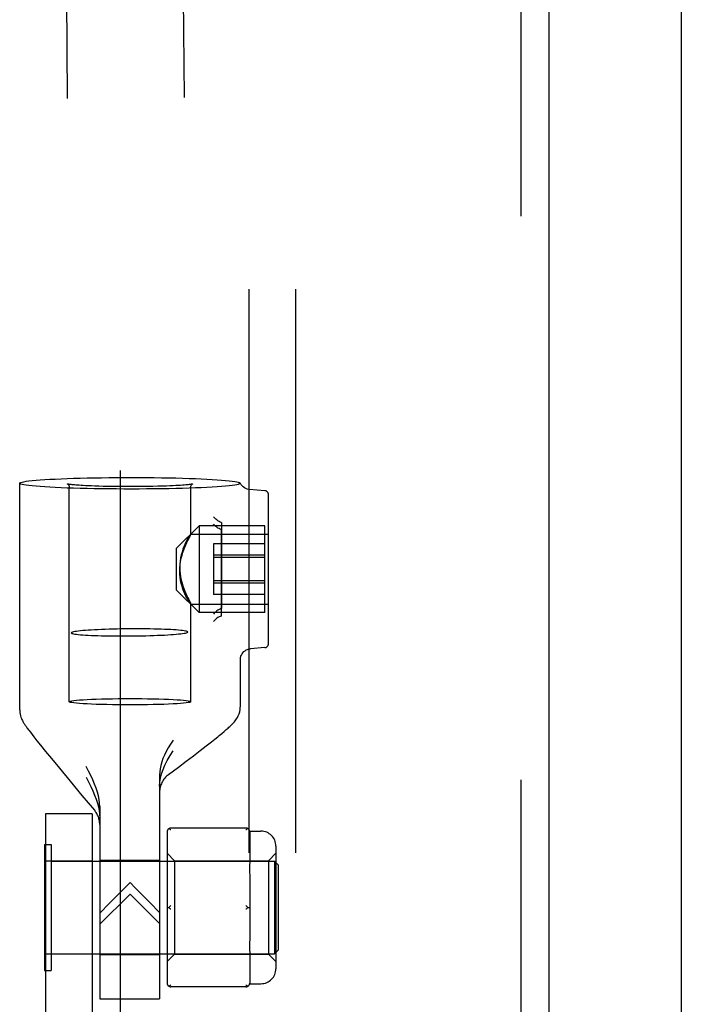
# Model space of a CAD drawing. Header units: inches. Extents: x 0 to 274, y 0 to 177.
# Tile 100 of 138: x 129.34 to 131.1, y 110.46 to 113.09. Entities that reach past the tile are written whole.
import ezdxf

# ---------------------------------------------------------------- set-up
doc = ezdxf.new("R2010")
doc.units = ezdxf.units.IN
doc.header["$LTSCALE"] = 15.069778
doc.header["$MEASUREMENT"] = 0
doc.linetypes.add('HIDDEN', pattern=[0.2, 0.1, -0.1])
doc.layers.get('0').update_dxf_attribs({"linetype": 'CONTINUOUS'})
for name, color, linetype in [('DEFAULT_2', 8, 'HIDDEN'), ('EXD_ENCLOSURE_DOOR_ASSEMBLY', 7, 'CONTINUOUS'), ('SUBPANEL', 7, 'CONTINUOUS')]:
    doc.layers.add(name, color=color, linetype=linetype)

msp = doc.modelspace()

# ---------------------------------------------------------------- linework, layer by layer
at = {"color": 3, "linetype": 'Continuous'}
msp.add_line((131.1047, 125.1333), (131.1047, 90.7593), dxfattribs=at)
at = {"layer": 'DEFAULT_2', "color": 8, "linetype": 'HIDDEN'}
for p, q in [((129.6047, 123.9443), (129.6047, 91.9483)), ((129.387, 123.4324), (129.4733, 111.4547)), ((129.699, 123.4347), (129.7853, 111.4569)), ((129.3357, 111.2488), (129.3357, 111.8547)), ((129.4682, 111.2705), (129.4682, 111.8447)), ((129.7932, 111.718), (129.7932, 111.8447)), ((129.9256, 111.8551), (129.9257, 111.8547)), ((129.9915, 111.8348), (129.9502, 111.8381)), ((130.0007, 111.4254), (130.0007, 111.8248)), ((129.7552, 111.6813), (129.8152, 111.7413)), ((129.9907, 111.7413), (129.8152, 111.7413)), ((129.8152, 111.7413), (129.8152, 111.5088)), ((129.8757, 111.7473), (129.8757, 111.6365)), ((129.9907, 111.5088), (129.9907, 111.7413)), ((129.793, 111.7185), (130.0007, 111.7185)), ((129.7932, 111.7184), (129.7931, 111.7185)), ((129.8757, 111.5027), (129.8757, 111.7277)), ((129.7552, 111.5688), (129.7552, 111.6813)), ((129.9907, 111.693), (129.8537, 111.693)), ((129.8537, 111.693), (129.8537, 111.557)), ((129.9907, 111.6621), (129.8537, 111.6621)), ((129.9907, 111.6559), (129.8537, 111.6559)), ((129.8757, 111.6365), (129.8757, 111.5224)), ((129.9907, 111.5941), (129.8537, 111.5941)), ((129.9907, 111.5879), (129.8537, 111.5879)), ((129.7552, 111.5688), (129.8152, 111.5088)), ((129.9907, 111.557), (129.8537, 111.557)), ((129.793, 111.5315), (130.0007, 111.5315)), ((129.7932, 111.5316), (129.7931, 111.5315)), ((129.7932, 111.2705), (129.7932, 111.532)), ((129.9907, 111.5088), (129.8152, 111.5088)), ((129.9915, 111.4153), (129.9527, 111.4122)), ((129.9257, 111.2581), (129.9257, 111.3827)), ((129.3643, 111.1888), (129.3687, 111.183)), ((129.3687, 111.183), (129.3737, 111.1767)), ((129.8761, 111.1858), (129.8824, 111.191)), ((129.3737, 111.1767), (129.3819, 111.1662)), ((129.3819, 111.1662), (129.3912, 111.1546)), ((129.3912, 111.1546), (129.4051, 111.1373)), ((129.8182, 111.1397), (129.8343, 111.1522)), ((129.8343, 111.1522), (129.8487, 111.1636)), ((129.8487, 111.1636), (129.8574, 111.1705)), ((129.8574, 111.1705), (129.8654, 111.177)), ((129.4051, 111.1373), (129.4206, 111.1183)), ((129.7811, 111.1112), (129.8005, 111.126)), ((129.8005, 111.126), (129.8182, 111.1397)), ((129.4206, 111.1183), (129.4419, 111.0924)), ((129.7601, 111.0953), (129.7811, 111.1112)), ((129.4419, 111.0924), (129.4704, 111.058)), ((129.7097, 111.0745), (129.7097, 110.4762)), ((129.7338, 111.0755), (129.7601, 111.0953)), ((129.4704, 111.058), (129.5022, 111.02)), ((129.5022, 111.02), (129.5355, 110.9804)), ((129.5297, 110.9703), (129.4047, 110.9703)), ((129.4047, 110.9703), (129.4047, 105.7203)), ((129.5297, 110.9703), (129.5297, 105.7203)), ((129.5497, 110.9898), (129.5497, 110.4762)), ((129.7297, 110.9224), (129.7297, 110.5181)), ((129.9407, 110.9324), (129.7397, 110.9324)), ((129.9505, 110.9243), (129.9807, 110.9243)), ((129.9507, 110.9224), (129.9507, 110.8449)), ((129.4017, 110.8888), (129.4197, 110.8888)), ((129.4017, 110.8888), (129.4017, 110.5518)), ((129.4197, 110.8888), (129.4197, 110.5518)), ((129.7297, 110.8653), (129.7497, 110.8453)), ((130.0007, 110.8453), (130.0207, 110.8653)), ((130.0207, 110.8843), (130.0207, 110.5563)), ((129.4047, 110.8453), (129.5297, 110.8453)), ((129.4197, 110.8443), (130.0167, 110.8443)), ((129.5497, 110.8463), (129.7097, 110.8463)), ((129.7497, 110.8453), (130.0007, 110.8453)), ((129.7497, 110.8453), (129.7497, 110.5953)), ((130.0007, 110.8453), (130.0007, 110.5953)), ((130.0167, 110.8443), (130.0167, 110.5963)), ((130.0267, 110.8343), (130.0167, 110.8443)), ((130.0267, 110.8343), (130.0267, 110.6063)), ((129.6442, 110.7731), (129.6307, 110.7866)), ((129.9507, 110.7978), (129.9507, 110.6427)), ((129.5761, 110.7318), (129.5497, 110.7051)), ((129.6031, 110.7283), (129.6307, 110.7557)), ((129.6307, 110.7557), (129.6575, 110.729)), ((129.7097, 110.7072), (129.6839, 110.7332)), ((129.7297, 110.7203), (129.7347, 110.7203)), ((129.9457, 110.7203), (129.9507, 110.7203)), ((129.6969, 110.69), (129.7097, 110.6774)), ((129.9505, 110.6104), (129.9507, 110.5956)), ((130.0267, 110.6063), (130.0167, 110.5963)), ((129.5297, 110.5953), (129.4047, 110.5953)), ((129.4197, 110.5963), (130.0167, 110.5963)), ((129.5497, 110.5943), (129.7097, 110.5943)), ((129.7297, 110.5753), (129.7497, 110.5953)), ((129.7497, 110.5953), (130.0007, 110.5953)), ((129.9507, 110.5956), (129.9507, 110.5181)), ((130.0007, 110.5953), (130.0207, 110.5753)), ((129.4017, 110.5518), (129.4197, 110.5518)), ((129.9407, 110.5081), (129.7397, 110.5081)), ((129.9505, 110.5163), (129.9807, 110.5163)), ((129.5497, 110.4762), (129.7097, 110.4762))]:
    msp.add_line(p, q, dxfattribs=at)
for points in [[(129.3357, 111.8547), (129.3364, 111.8558), (129.3385, 111.8568), (129.342, 111.8579), (129.3468, 111.8589), (129.353, 111.8599), (129.3605, 111.8609), (129.3693, 111.8619), (129.3794, 111.8628), (129.3906, 111.8637), (129.403, 111.8645), (129.4164, 111.8653), (129.4309, 111.8661), (129.4463, 111.8668), (129.4626, 111.8674), (129.4796, 111.868), (129.4974, 111.8685), (129.5159, 111.8689), (129.5349, 111.8693), (129.5543, 111.8696), (129.5741, 111.8699), (129.5941, 111.87), (129.6144, 111.8701), (129.6347, 111.8701), (129.655, 111.8701), (129.6751, 111.87), (129.6951, 111.8698), (129.7148, 111.8695), (129.734, 111.8692), (129.7528, 111.8688), (129.771, 111.8683), (129.7885, 111.8677), (129.8053, 111.8671), (129.8213, 111.8665), (129.8363, 111.8658), (129.8504, 111.865), (129.8634, 111.8642), (129.8753, 111.8633), (129.8861, 111.8624), (129.8956, 111.8615), (129.9039, 111.8605), (129.9109, 111.8595), (129.9166, 111.8585)], [(129.9166, 111.8509), (129.9109, 111.8499), (129.9039, 111.8489), (129.8956, 111.8479), (129.8861, 111.847), (129.8753, 111.8461), (129.8634, 111.8452), (129.8504, 111.8444), (129.8363, 111.8436), (129.8213, 111.8429), (129.8053, 111.8423), (129.7885, 111.8417), (129.771, 111.8411), (129.7528, 111.8406), (129.734, 111.8402), (129.7148, 111.8399), (129.6951, 111.8396), (129.6751, 111.8394), (129.655, 111.8393), (129.6347, 111.8393), (129.6144, 111.8393), (129.5941, 111.8394), (129.5741, 111.8395), (129.5543, 111.8398), (129.5349, 111.8401), (129.5159, 111.8405), (129.4974, 111.8409), (129.4796, 111.8414), (129.4626, 111.842), (129.4463, 111.8426), (129.4309, 111.8433), (129.4164, 111.8441), (129.403, 111.8449), (129.3906, 111.8457), (129.3794, 111.8466), (129.3693, 111.8475), (129.3605, 111.8485), (129.353, 111.8495), (129.3468, 111.8505), (129.342, 111.8515), (129.3385, 111.8526), (129.3364, 111.8536), (129.3357, 111.8547)], [(129.4639, 111.8527), (129.4637, 111.8527), (129.4634, 111.8528), (129.4633, 111.8528), (129.4634, 111.8528), (129.4638, 111.8526), (129.4643, 111.8523), (129.465, 111.8518), (129.4658, 111.851), (129.4667, 111.8499), (129.4674, 111.8484), (129.468, 111.8467), (129.4682, 111.8447)], [(129.6307, 111.8457), (129.6151, 111.8457), (129.5999, 111.8458), (129.585, 111.846), (129.5711, 111.8462), (129.5585, 111.8465), (129.5471, 111.8468), (129.5369, 111.8471), (129.5277, 111.8475), (129.5195, 111.8478), (129.5121, 111.8482), (129.5056, 111.8485), (129.4997, 111.8489), (129.4945, 111.8492), (129.4899, 111.8495), (129.4857, 111.8499), (129.4821, 111.8502), (129.4789, 111.8505), (129.4761, 111.8508), (129.4737, 111.851), (129.4716, 111.8513), (129.4697, 111.8516), (129.4682, 111.8518), (129.4669, 111.852), (129.4658, 111.8522), (129.4649, 111.8524), (129.4642, 111.8526), (129.4639, 111.8527)], [(129.798, 111.8528), (129.7978, 111.8528), (129.7973, 111.8526), (129.7966, 111.8525), (129.7956, 111.8522), (129.7944, 111.852), (129.7928, 111.8517), (129.791, 111.8515), (129.7888, 111.8512), (129.7862, 111.8509), (129.7832, 111.8505), (129.7797, 111.8502), (129.7758, 111.8499), (129.7712, 111.8495), (129.766, 111.8491), (129.7601, 111.8488), (129.7535, 111.8484), (129.7459, 111.848), (129.7374, 111.8476), (129.7279, 111.8473), (129.7171, 111.8469), (129.7051, 111.8466), (129.6918, 111.8463), (129.6772, 111.846), (129.6618, 111.8458), (129.6463, 111.8457), (129.6307, 111.8457)], [(129.7932, 111.8447), (129.7934, 111.8468), (129.7941, 111.8487), (129.795, 111.8503), (129.796, 111.8515), (129.7969, 111.8522), (129.7976, 111.8526), (129.7979, 111.8528), (129.798, 111.8528)], [(129.9166, 111.8585), (129.9194, 111.8579), (129.9216, 111.8572), (129.9234, 111.8566), (129.9247, 111.856), (129.9254, 111.8553), (129.9256, 111.8551)], [(129.9257, 111.8547), (129.9254, 111.8541), (129.9247, 111.8534), (129.9234, 111.8528), (129.9216, 111.8522), (129.9194, 111.8515), (129.9166, 111.8509)], [(129.9503, 111.838), (129.9477, 111.8384), (129.9438, 111.8393), (129.94, 111.8407), (129.9365, 111.8427), (129.9333, 111.8451), (129.9305, 111.8478), (129.9281, 111.8508), (129.9261, 111.854), (129.9256, 111.8551)], [(129.8747, 111.7497), (129.8716, 111.7511), (129.8686, 111.7527), (129.8657, 111.7546), (129.863, 111.7565), (129.8604, 111.7586), (129.8581, 111.7608), (129.856, 111.763), (129.8542, 111.7653)], [(129.8747, 111.7301), (129.8716, 111.7316), (129.8686, 111.7333), (129.8657, 111.735), (129.863, 111.7369), (129.8604, 111.7389), (129.8581, 111.741), (129.856, 111.743), (129.8542, 111.7451)], [(129.8747, 111.7497), (129.875, 111.7495), (129.8752, 111.7493), (129.8754, 111.749), (129.8755, 111.7487), (129.8756, 111.7484), (129.8756, 111.748), (129.8757, 111.7477), (129.8757, 111.7473)], [(129.7931, 111.7185), (129.793, 111.7184), (129.7923, 111.7177), (129.7911, 111.7161), (129.7895, 111.7137), (129.7876, 111.7105), (129.7853, 111.7066), (129.7829, 111.7021), (129.7803, 111.6969), (129.7776, 111.6912), (129.7749, 111.6849), (129.7723, 111.6781), (129.7699, 111.6708), (129.7678, 111.6632), (129.766, 111.6551), (129.7647, 111.6468), (129.7639, 111.6384), (129.7636, 111.6299)], [(129.7636, 111.6201), (129.7639, 111.6287), (129.7647, 111.6372), (129.766, 111.6457), (129.7678, 111.6541), (129.7699, 111.6621), (129.7723, 111.6698), (129.7749, 111.6771), (129.7776, 111.684), (129.7803, 111.6903), (129.7829, 111.6961), (129.7853, 111.7013), (129.7875, 111.706), (129.7911, 111.7133)], [(129.7911, 111.7133), (129.7922, 111.7158), (129.7929, 111.7175), (129.7932, 111.7184)], [(129.8757, 111.7277), (129.8757, 111.7281), (129.8756, 111.7284), (129.8756, 111.7288), (129.8755, 111.7291), (129.8754, 111.7295), (129.8752, 111.7297), (129.875, 111.73), (129.8747, 111.7301)], [(129.7636, 111.6299), (129.7639, 111.6213), (129.7647, 111.6128), (129.766, 111.6043), (129.7678, 111.5959), (129.7699, 111.5879), (129.7723, 111.5802), (129.7749, 111.5729), (129.7776, 111.5661), (129.7803, 111.5598), (129.7829, 111.554), (129.7853, 111.5487), (129.7875, 111.5441)], [(129.7931, 111.5315), (129.793, 111.5316), (129.7923, 111.5324), (129.7911, 111.5339), (129.7895, 111.5363), (129.7876, 111.5395), (129.7854, 111.5434), (129.7829, 111.5479), (129.7803, 111.5531), (129.7776, 111.5588), (129.7749, 111.5651), (129.7723, 111.5719), (129.7699, 111.5792), (129.7678, 111.5868), (129.766, 111.5949), (129.7647, 111.6032), (129.7639, 111.6116), (129.7636, 111.6201)], [(129.7875, 111.5441), (129.7911, 111.5368), (129.7922, 111.5342), (129.7929, 111.5325), (129.7932, 111.5316)], [(129.8747, 111.5199), (129.8716, 111.5184), (129.8686, 111.5168), (129.8657, 111.515), (129.863, 111.5131), (129.8604, 111.5111), (129.8581, 111.5091), (129.856, 111.507), (129.8542, 111.5049)], [(129.8757, 111.5224), (129.8757, 111.522), (129.8756, 111.5216), (129.8756, 111.5212), (129.8755, 111.5209), (129.8754, 111.5206), (129.8752, 111.5203), (129.875, 111.5201), (129.8747, 111.5199)], [(129.8755, 111.4993), (129.872, 111.4986), (129.8688, 111.4974), (129.8658, 111.4956), (129.863, 111.4936), (129.8605, 111.4915), (129.8581, 111.4894), (129.856, 111.4871), (129.8542, 111.4848)], [(129.8755, 111.4993), (129.8749, 111.4998), (129.8748, 111.5004), (129.8751, 111.501), (129.8756, 111.5015), (129.8757, 111.5021), (129.8757, 111.5027)], [(129.7853, 111.4569), (129.7849, 111.4576), (129.7838, 111.4582), (129.7818, 111.4589), (129.779, 111.4595), (129.7755, 111.4601), (129.7712, 111.4607), (129.7663, 111.4613), (129.7606, 111.4618), (129.7542, 111.4623), (129.7472, 111.4628), (129.7396, 111.4632), (129.7315, 111.4636), (129.7228, 111.464), (129.7137, 111.4643), (129.7041, 111.4646), (129.6941, 111.4648), (129.6839, 111.465), (129.6733, 111.4651), (129.6625, 111.4652), (129.6515, 111.4653), (129.6405, 111.4653), (129.6293, 111.4652), (129.6182, 111.4651), (129.6071, 111.465), (129.5962, 111.4648), (129.5854, 111.4645), (129.5748, 111.4642), (129.5645, 111.4639), (129.5546, 111.4635), (129.545, 111.4631), (129.5359, 111.4627), (129.5272, 111.4622), (129.519, 111.4617), (129.5115, 111.4611), (129.5045, 111.4605), (129.4981, 111.4599), (129.4924, 111.4593), (129.4874, 111.4587), (129.4832, 111.458), (129.4797, 111.4574), (129.4769, 111.4567), (129.4749, 111.456), (129.4738, 111.4553), (129.4733, 111.4547)], [(129.4733, 111.4547), (129.4738, 111.454), (129.4749, 111.4533), (129.4769, 111.4527), (129.4797, 111.4521), (129.4832, 111.4514), (129.4874, 111.4509), (129.4924, 111.4503), (129.4981, 111.4498), (129.5045, 111.4492), (129.5115, 111.4488), (129.519, 111.4483), (129.5272, 111.4479), (129.5359, 111.4476), (129.545, 111.4473), (129.5546, 111.447), (129.5645, 111.4468), (129.5748, 111.4466), (129.5854, 111.4464), (129.5962, 111.4463), (129.6071, 111.4463), (129.6182, 111.4463), (129.6293, 111.4464), (129.6405, 111.4465), (129.6515, 111.4466), (129.6625, 111.4468), (129.6733, 111.4471), (129.6839, 111.4474), (129.6941, 111.4477), (129.7041, 111.4481), (129.7137, 111.4485), (129.7228, 111.4489), (129.7315, 111.4494), (129.7396, 111.4499), (129.7472, 111.4505), (129.7542, 111.451), (129.7606, 111.4516), (129.7663, 111.4523), (129.7712, 111.4529), (129.7755, 111.4535), (129.779, 111.4542), (129.7818, 111.4549), (129.7838, 111.4556), (129.7849, 111.4562), (129.7853, 111.4569)], [(129.9257, 111.3827), (129.9258, 111.3857), (129.9263, 111.3889), (129.9272, 111.3921), (129.9286, 111.3954), (129.9304, 111.3986), (129.9326, 111.4016), (129.9352, 111.4044), (129.9382, 111.4068), (129.9415, 111.4088), (129.945, 111.4104), (129.9486, 111.4115), (129.9521, 111.4121), (129.953, 111.4122)], [(129.4682, 111.2705), (129.469, 111.2713), (129.4713, 111.2722), (129.4752, 111.273), (129.4805, 111.2738), (129.4874, 111.2745), (129.4956, 111.2752), (129.5051, 111.2759), (129.5158, 111.2765), (129.5276, 111.2771), (129.5404, 111.2776), (129.5541, 111.278), (129.5685, 111.2784), (129.5835, 111.2786), (129.599, 111.2788), (129.6147, 111.279), (129.6307, 111.279)], [(129.6307, 111.262), (129.6147, 111.262), (129.599, 111.2622), (129.5835, 111.2624), (129.5685, 111.2626), (129.5541, 111.263), (129.5404, 111.2634), (129.5276, 111.2639), (129.5158, 111.2645), (129.5051, 111.2651), (129.4956, 111.2658), (129.4874, 111.2665), (129.4805, 111.2672), (129.4752, 111.268), (129.4713, 111.2688), (129.469, 111.2697), (129.4682, 111.2705)], [(129.6307, 111.279), (129.6467, 111.279), (129.6624, 111.2788), (129.6778, 111.2786), (129.6929, 111.2784), (129.7073, 111.278), (129.721, 111.2776), (129.7338, 111.2771), (129.7456, 111.2765), (129.7563, 111.2759), (129.7658, 111.2752), (129.774, 111.2745), (129.7808, 111.2738), (129.7862, 111.273), (129.7901, 111.2722), (129.7924, 111.2713), (129.7932, 111.2705)], [(129.7932, 111.2705), (129.7924, 111.2697), (129.7901, 111.2688), (129.7862, 111.268), (129.7808, 111.2672), (129.774, 111.2665), (129.7658, 111.2658), (129.7563, 111.2651), (129.7456, 111.2645), (129.7338, 111.2639), (129.721, 111.2634), (129.7073, 111.263), (129.6929, 111.2626), (129.6778, 111.2624), (129.6624, 111.2622), (129.6467, 111.262), (129.6307, 111.262)], [(129.8824, 111.191), (129.8852, 111.1934), (129.888, 111.1958), (129.8905, 111.198), (129.8929, 111.2001), (129.8952, 111.2021), (129.8973, 111.2041), (129.8993, 111.2059), (129.9012, 111.2077), (129.903, 111.2095), (129.9048, 111.2112), (129.9065, 111.213), (129.9082, 111.2148), (129.9099, 111.2168), (129.9117, 111.2191), (129.9137, 111.2217), (129.9158, 111.2248), (129.918, 111.2285), (129.9202, 111.2329), (129.9222, 111.2378), (129.9239, 111.2434), (129.9251, 111.2494), (129.9256, 111.2559), (129.9257, 111.258)], [(129.3357, 111.2487), (129.3357, 111.2466), (129.3361, 111.2417), (129.3368, 111.2371), (129.3378, 111.2329), (129.339, 111.229), (129.3402, 111.2256), (129.3415, 111.2227), (129.3428, 111.2201), (129.344, 111.2178), (129.3451, 111.2158), (129.3462, 111.214), (129.3473, 111.2122), (129.3485, 111.2105), (129.3497, 111.2087), (129.3509, 111.2069), (129.3522, 111.205), (129.3536, 111.203), (129.3551, 111.201), (129.3567, 111.1988), (129.3584, 111.1965), (129.3603, 111.1941), (129.3643, 111.1888)], [(129.8654, 111.177), (129.8692, 111.18), (129.8761, 111.1858)], [(129.7462, 111.1678), (129.7393, 111.1573), (129.7331, 111.1472), (129.7277, 111.1374), (129.7229, 111.1279), (129.7188, 111.1185), (129.7155, 111.1093), (129.7129, 111.1002), (129.7111, 111.0914), (129.71, 111.0828), (129.7097, 111.0745)], [(129.7097, 111.0447), (129.7102, 111.0553), (129.712, 111.0662), (129.7148, 111.0775), (129.7189, 111.0892), (129.7241, 111.1011), (129.7304, 111.1134), (129.7378, 111.1262), (129.7462, 111.1394)], [(129.5497, 110.9898), (129.5493, 110.9993), (129.5481, 111.0089), (129.5461, 111.0187), (129.5435, 111.0287), (129.5401, 111.0392), (129.5359, 111.0501), (129.5312, 111.0613), (129.5258, 111.0728), (129.5199, 111.0847), (129.5135, 111.0969)], [(129.5135, 111.0686), (129.5199, 111.0561), (129.5258, 111.0439), (129.5312, 111.0322), (129.536, 111.0208), (129.5401, 111.0098), (129.5435, 110.9992), (129.5462, 110.989), (129.5481, 110.9792), (129.5493, 110.9695), (129.5497, 110.9601)], [(129.7397, 110.9274), (129.7388, 110.9282), (129.738, 110.9288), (129.7371, 110.9295), (129.7363, 110.9301), (129.7355, 110.9306), (129.7347, 110.9311)], [(129.9457, 110.9311), (129.9449, 110.9306), (129.9441, 110.9301), (129.9432, 110.9295), (129.9424, 110.9288), (129.9415, 110.9282), (129.9407, 110.9274)], [(129.9507, 110.8449), (129.9505, 110.8301), (129.9505, 110.8223), (129.9505, 110.8142), (129.9506, 110.806), (129.9507, 110.7978)], [(129.6307, 110.7866), (129.6168, 110.7728), (129.6031, 110.759), (129.5761, 110.7318)], [(129.6839, 110.7332), (129.6708, 110.7464), (129.6442, 110.7731)], [(129.5497, 110.6755), (129.5628, 110.6884), (129.5761, 110.7015), (129.6031, 110.7283)], [(129.6575, 110.729), (129.6708, 110.7158), (129.6969, 110.69)], [(129.7397, 110.7253), (129.7388, 110.7245), (129.738, 110.7237), (129.7371, 110.7229), (129.7363, 110.722), (129.7355, 110.7212), (129.7347, 110.7203)], [(129.7347, 110.7203), (129.7355, 110.7194), (129.7363, 110.7185), (129.7371, 110.7176), (129.738, 110.7168)], [(129.7397, 110.7153), (129.7388, 110.716), (129.738, 110.7168)], [(129.9424, 110.7237), (129.9415, 110.7245), (129.9407, 110.7253)], [(129.9457, 110.7203), (129.9449, 110.7194), (129.9441, 110.7185), (129.9432, 110.7176), (129.9424, 110.7168), (129.9415, 110.716), (129.9407, 110.7153)], [(129.9424, 110.7237), (129.9432, 110.7229), (129.9441, 110.722), (129.9449, 110.7212), (129.9457, 110.7203)], [(129.9507, 110.6427), (129.9506, 110.6345), (129.9505, 110.6263), (129.9505, 110.6183), (129.9505, 110.6104)], [(129.7397, 110.5131), (129.7388, 110.5124), (129.738, 110.5117), (129.7371, 110.511), (129.7363, 110.5104), (129.7355, 110.5099), (129.7347, 110.5094)], [(129.9457, 110.5094), (129.9449, 110.5099), (129.9441, 110.5104), (129.9432, 110.511), (129.9424, 110.5117), (129.9415, 110.5124), (129.9407, 110.5131)]]:
    msp.add_lwpolyline(points, dxfattribs=at)
for centre, radius, start, end in [((129.9907, 111.8248), 0.01, 0, 85.4261), ((129.9907, 111.4252), 0.01, 274.5739, 360), ((129.7697, 111.0275), 0.06, 126.7599, 180), ((129.4897, 110.9417), 0.06, 0, 40.2), ((129.7397, 110.9224), 0.01, 90, 180), ((129.9407, 110.9224), 0.01, 0, 90), ((129.9807, 110.8843), 0.04, 0, 90), ((129.9807, 110.5563), 0.04, 270, 360), ((129.7397, 110.5181), 0.01, 180, 270), ((129.9407, 110.5181), 0.01, 270, 360)]:
    msp.add_arc(centre, radius, start, end, dxfattribs=at)
at = {"layer": 'EXD_ENCLOSURE_DOOR_ASSEMBLY', "color": 8, "linetype": 'HIDDEN'}
msp.add_line((130.6754, 120.1038), (130.6754, 95.7938), dxfattribs=at)
at = {"layer": 'EXD_ENCLOSURE_DOOR_ASSEMBLY', "color": 3, "linetype": 'Continuous'}
msp.add_line((130.7504, 119.9488), (130.7504, 95.9488), dxfattribs=at)
at = {"layer": 'SUBPANEL', "color": 8, "linetype": 'HIDDEN'}
for p, q in [((129.9485, 121.4153), (129.9485, 94.4773)), ((130.0735, 121.4153), (130.0735, 94.4773))]:
    msp.add_line(p, q, dxfattribs=at)

doc.saveas('drawing.dxf')
